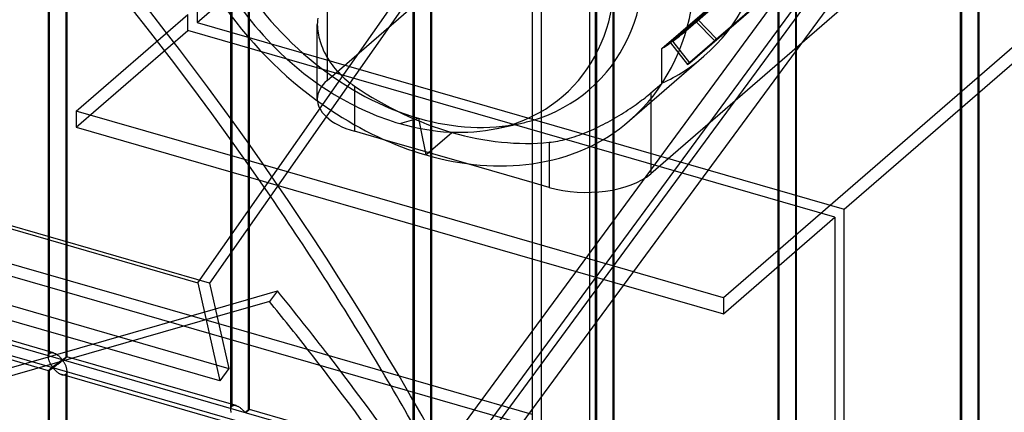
# Model space of a CAD drawing. Header units: millimetres. Extents: x -766 to 748, y -857 to 897.
# Tile 68 of 87: x 342 to 607, y 164 to 269. Entities that reach past the tile are written whole.
import ezdxf

# ---------------------------------------------------------------- set-up
doc = ezdxf.new("R2010")
doc.units = ezdxf.units.MM
doc.layers.add('MAIN-1', color=7, linetype='Continuous')
doc.layers.add('MAIN-2', color=7, linetype='Continuous')

msp = doc.modelspace()

# ---------------------------------------------------------------- linework, layer by layer
at = {"layer": 'MAIN-1'}
for p, q in [((-765.86, 532.32), (390.28, 198.57)), ((396.2, 172.16), (-759.94, 505.91)), ((497.56, -856.66), (497.56, 338.45)), ((390.28, 198.57), (479.68, 326.3)), ((480.24, 326.13), (480.24, -834.34)), ((479.89, 322.05), (393.43, 198.52)), ((432.39, 241.13), (432.39, 239.37)), ((470.74, 240.12), (477.04, 241.48)), ((440.65, 236.99), (432.39, 239.37)), ((450.15, 240.1), (451.59, 233)), ((480.24, 225.56), (462.53, 230.67)), ((480.24, 209.39), (414.36, 228.41)), ((411.84, 224.81), (480.24, 205.06)), ((403.79, 213.31), (403.79, 194.15)), ((404.12, 194.24), (404.12, 213.79)), ((399.12, 192.8), (399.12, 206.65)), ((390.28, 198.57), (396.2, 172.16)), ((393.43, 198.52), (398.58, 175.56)), ((394.98, 191.61), (411.64, 196.42)), ((411.64, 196.42), (409.51, 193.59)), ((409.51, 193.59), (395.45, 189.53)), ((480.24, 163.16), (395.9, 187.51)), ((398.58, 175.56), (396.2, 172.16))]:
    msp.add_line(p, q, dxfattribs=at)
for centre, major_axis, ratio, start_param, end_param in [((444.59, 299.47), (-43.86, 50.65), 0.75, 2.001212, 2.284521), ((451.59, 305.53), (-54.83, 63.31), 0.75, 1.923931, 2.284521), ((442.39, 248.03), (-20, 0), 0.5, 0.49292, 1.047198), ((444.59, 299.47), (-43.86, 50.65), 0.75, 2.284521, 2.751952), ((444.59, 299.47), (-43.86, 50.65), 0.75, 2.751952, 2.946046), ((449.59, 303.8), (-46.05, 53.18), 0.75, 2.751952, 2.811586), ((451.59, 305.53), (-54.83, 63.31), 0.75, 2.284521, 2.690528), ((-31.6, -27.37), (438.62, -506.47), 0.75, 1.336152, 1.42016), ((-30.53, -25.95), (-530.79, 400.61), 0.706897, -1.940831, -1.906342), ((-32.67, -28.78), (530.79, -400.61), 0.706897, 1.209477, 1.235251)]:
    msp.add_ellipse(centre, major_axis=major_axis, ratio=ratio, start_param=start_param, end_param=end_param, dxfattribs=at)
at = {"layer": 'MAIN-2'}
for p, q in [((393.43, 198.52), (-762.71, 532.27)), ((-757.57, 509.31), (398.58, 175.56)), ((395.9, 187.51), (-674.83, 496.6)), ((-674.06, 493.15), (482.09, 159.4)), ((-431.4, 404.55), (746.4, 64.55)), ((697.56, 75.76), (-431.73, 401.76)), ((652.1, 398.31), (294.74, -87.73)), ((295.95, -77.32), (645.81, 398.54)), ((350.05, 178.67), (350.05, 371.22)), ((350.38, 179.59), (350.38, 371.56)), ((355.05, 178.67), (355.05, 371.22)), ((354.71, 370.31), (354.71, 178.34)), ((615.68, 361.14), (292.87, -77.92)), ((607.2, 358.38), (298.81, -61.07)), ((399.12, 206.65), (399.12, 357.06)), ((399.46, 165.42), (399.46, 357.39)), ((403.79, 356.14), (403.79, 213.31)), ((404.12, 213.79), (404.12, 357.06)), ((448.2, 150.34), (448.2, 342.89)), ((448.53, 151.26), (448.53, 343.22)), ((452.86, 341.98), (452.86, 150.01)), ((453.2, 150.34), (453.2, 342.89)), ((495.73, -848.91), (495.73, 337.54)), ((497.27, 136.17), (497.27, 328.72)), ((497.61, 137.09), (497.61, 329.06)), ((502.27, 136.17), (502.27, 328.72)), ((390.06, 268.62), (457.56, 327.08)), ((482.74, -832.17), (482.74, 328.3)), ((501.94, 327.81), (501.94, 135.84)), ((582.15, 319.19), (524.15, 268.96)), ((520.94, 265.87), (578.94, 316.1)), ((575.44, 313.38), (517.44, 263.15)), ((518.05, 263.59), (576.05, 313.82)), ((587.31, 313.94), (529.31, 263.71)), ((529.82, 264.27), (587.82, 314.5)), ((546.35, 122.01), (546.35, 314.56)), ((546.68, 122.92), (546.68, 314.89)), ((551.01, 313.64), (551.01, 121.67)), ((551.35, 122.01), (551.35, 314.56)), ((579.96, 307.56), (521.96, 257.33)), ((522.57, 257.77), (580.57, 307.99)), ((515.11, 261.63), (564.11, 304.07)), ((595.42, 107.84), (595.42, 300.39)), ((595.76, 108.76), (595.76, 300.72)), ((600.09, 299.48), (600.09, 107.51)), ((600.42, 107.84), (600.42, 300.39)), ((425.07, 253.03), (477.07, 298.06)), ((631.63, 281.16), (531.63, 194.56)), ((564.13, 218.37), (631.63, 276.83)), ((390.06, 272.95), (390.06, 268.62)), ((425.07, 274.79), (425.07, 253.03)), ((564.11, 272.94), (512.11, 227.91)), ((357.56, 244.81), (387.56, 270.79)), ((387.56, 266.46), (387.56, 270.79)), ((390.06, 268.62), (564.13, 218.37)), ((422.41, 268.69), (422.39, 268.11)), ((422.39, 248.03), (422.39, 268.12)), ((422.39, 268.11), (422.41, 267.54)), ((422.45, 269.26), (422.41, 268.69)), ((422.52, 269.83), (422.45, 269.26)), ((524.15, 268.96), (529.31, 263.71)), ((529.82, 264.27), (524.66, 269.51)), ((357.56, 240.48), (387.56, 266.46)), ((561.63, 216.21), (387.56, 266.46)), ((422.41, 267.54), (422.44, 266.97)), ((422.44, 266.97), (422.51, 266.4)), ((422.51, 266.4), (422.59, 265.82)), ((422.59, 265.82), (422.69, 265.25)), ((422.69, 265.25), (422.82, 264.68)), ((422.82, 264.68), (422.96, 264.12)), ((422.96, 264.12), (423.13, 263.55)), ((423.13, 263.55), (423.31, 262.99)), ((423.31, 262.99), (423.52, 262.41)), ((423.52, 262.41), (423.75, 261.83)), ((517.44, 263.15), (521.96, 257.33)), ((522.57, 257.77), (518.05, 263.59)), ((529.31, 263.71), (529.82, 264.27)), ((423.75, 261.83), (424.01, 261.26)), ((424.01, 261.26), (424.28, 260.68)), ((424.28, 260.68), (424.58, 260.1)), ((424.58, 260.1), (424.89, 259.52)), ((515.11, 252.26), (515.11, 261.63)), ((424.89, 259.52), (425.23, 258.95)), ((425.23, 258.95), (425.59, 258.38)), ((425.59, 258.38), (425.97, 257.82)), ((425.97, 257.82), (426.37, 257.26)), ((426.37, 257.26), (426.78, 256.72)), ((506.42, 242.22), (526.42, 259.54)), ((521.96, 257.33), (522.57, 257.77)), ((426.78, 256.72), (427.22, 256.18)), ((427.22, 256.18), (427.67, 255.65)), ((427.67, 255.65), (428.14, 255.14)), ((428.14, 255.14), (428.63, 254.63)), ((428.63, 254.63), (429.13, 254.14)), ((429.13, 254.14), (429.65, 253.67)), ((429.65, 253.67), (430.18, 253.2)), ((430.18, 253.2), (430.72, 252.76)), ((430.72, 252.76), (431.27, 252.33)), ((431.27, 252.33), (431.83, 251.92)), ((431.83, 251.92), (432.39, 251.52)), ((512.11, 249.67), (515.11, 252.26)), ((432.39, 251.52), (432.39, 241.13)), ((510.98, 248.72), (511.38, 249.05)), ((511.38, 249.05), (511.76, 249.36)), ((511.76, 249.36), (512.11, 249.67)), ((512.11, 249.67), (512.11, 227.91)), ((507.63, 246.22), (508.16, 246.6)), ((508.16, 246.6), (508.67, 246.97)), ((508.67, 246.97), (509.17, 247.33)), ((509.17, 247.33), (509.65, 247.69)), ((509.65, 247.69), (510.12, 248.04)), ((510.12, 248.04), (510.56, 248.39)), ((510.56, 248.39), (510.98, 248.72)), ((357.56, 244.81), (357.56, 240.48)), ((414.36, 228.41), (357.56, 244.81)), ((503.59, 243.59), (504.19, 243.96)), ((504.19, 243.96), (504.79, 244.34)), ((504.79, 244.34), (505.38, 244.71)), ((505.38, 244.71), (505.96, 245.09)), ((505.96, 245.09), (506.53, 245.47)), ((506.53, 245.47), (507.08, 245.85)), ((507.08, 245.85), (507.63, 246.22)), ((444.59, 241.44), (449.59, 242.87)), ((449.59, 242.87), (450.15, 240.1)), ((498.71, 240.88), (499.33, 241.2)), ((499.33, 241.2), (499.95, 241.52)), ((499.95, 241.52), (500.55, 241.84)), ((500.55, 241.84), (501.16, 242.18)), ((501.16, 242.18), (501.77, 242.52)), ((501.77, 242.52), (502.38, 242.87)), ((502.38, 242.87), (502.99, 243.23)), ((502.99, 243.23), (503.59, 243.59)), ((357.56, 240.48), (411.84, 224.81)), ((451.59, 233), (458.59, 239.06)), ((492.85, 238.34), (493.51, 238.58)), ((493.51, 238.58), (494.17, 238.84)), ((494.17, 238.84), (494.83, 239.1)), ((494.83, 239.1), (495.49, 239.38)), ((495.49, 239.38), (496.14, 239.66)), ((496.14, 239.66), (496.79, 239.95)), ((496.79, 239.95), (497.43, 240.26)), ((497.43, 240.26), (498.07, 240.56)), ((498.07, 240.56), (498.71, 240.88)), ((462.53, 230.67), (440.65, 236.99)), ((484.79, 236.4), (485.35, 236.46)), ((484.79, 236.4), (484.79, 224.25)), ((485.35, 236.46), (485.92, 236.53)), ((485.92, 236.53), (486.51, 236.63)), ((486.51, 236.63), (487.11, 236.73)), ((487.11, 236.73), (487.72, 236.85)), ((487.72, 236.85), (488.34, 236.99)), ((488.34, 236.99), (488.97, 237.14)), ((488.97, 237.14), (489.6, 237.31)), ((489.6, 237.31), (490.24, 237.48)), ((490.24, 237.48), (490.89, 237.68)), ((490.89, 237.68), (491.54, 237.88)), ((491.54, 237.88), (492.2, 238.1)), ((492.2, 238.1), (492.85, 238.34)), ((484.79, 224.25), (480.24, 225.56)), ((564.13, -789.68), (564.13, 218.37)), ((531.63, 190.23), (561.63, 216.21)), ((561.63, 216.21), (561.63, -791.84)), ((531.63, 194.56), (480.24, 209.39)), ((480.24, 205.06), (531.63, 190.23)), ((403.79, 194.15), (403.79, 164.17)), ((404.12, 164.51), (404.12, 194.24)), ((531.63, 194.56), (531.63, 190.23)), ((19.13, 83.11), (394.98, 191.61)), ((351.44, 179.72), (305.97, 192.85)), ((399.12, 164.51), (399.12, 192.8)), ((395.45, 189.53), (17, 80.28)), ((350.06, 174.92), (304.58, 188.04)), ((350.05, 178.81), (350.07, 178.95)), ((350.05, 178.66), (350.05, 178.81)), ((350.05, 178.53), (350.05, 178.66)), ((350.07, 178.39), (350.05, 178.53)), ((350.07, 178.95), (350.09, 179.08)), ((350.09, 178.25), (350.07, 178.39)), ((350.09, 179.08), (350.13, 179.2)), ((350.11, 178.11), (350.09, 178.25)), ((350.14, 177.98), (350.11, 178.11)), ((350.13, 179.2), (350.18, 179.32)), ((350.18, 177.84), (350.14, 177.98)), ((350.18, 179.32), (350.24, 179.42)), ((350.22, 177.7), (350.18, 177.84)), ((350.27, 177.57), (350.22, 177.7)), ((350.24, 179.42), (350.31, 179.51)), ((350.32, 177.43), (350.27, 177.57)), ((350.31, 179.51), (350.38, 179.59)), ((350.38, 179.59), (350.5, 179.67)), ((350.5, 179.67), (350.63, 179.73)), ((350.63, 179.73), (350.78, 179.77)), ((350.78, 179.77), (350.94, 179.79)), ((350.94, 179.79), (351.1, 179.79)), ((351.1, 179.79), (351.27, 179.76)), ((351.27, 179.76), (351.45, 179.72)), ((351.45, 179.72), (351.61, 179.67)), ((351.61, 179.67), (351.77, 179.6)), ((351.77, 179.6), (351.92, 179.53)), ((351.92, 179.53), (352.07, 179.45)), ((352.07, 179.45), (352.23, 179.36)), ((352.23, 179.36), (352.38, 179.26)), ((352.38, 179.26), (352.52, 179.15)), ((352.52, 179.15), (352.67, 179.04)), ((352.67, 179.04), (352.81, 178.93)), ((352.81, 178.93), (352.94, 178.81)), ((352.94, 178.81), (353.07, 178.7)), ((353.07, 178.7), (353.19, 178.58)), ((353.25, 177.48), (353.18, 177.43)), ((353.19, 178.58), (353.3, 178.46)), ((353.31, 177.53), (353.25, 177.48)), ((353.3, 178.46), (353.41, 178.34)), ((353.37, 177.57), (353.31, 177.53)), ((353.43, 177.61), (353.37, 177.57)), ((353.41, 178.34), (353.51, 178.23)), ((353.48, 177.65), (353.43, 177.61)), ((353.54, 177.69), (353.48, 177.65)), ((353.51, 178.23), (353.61, 178.13)), ((353.59, 177.72), (353.54, 177.69)), ((353.64, 177.76), (353.59, 177.72)), ((353.61, 178.13), (353.69, 178.03)), ((353.69, 177.79), (353.64, 177.76)), ((353.77, 177.57), (353.64, 177.47)), ((353.69, 178.03), (353.8, 177.94)), ((353.73, 177.81), (353.69, 177.79)), ((353.8, 177.82), (353.73, 177.81)), ((353.89, 177.67), (353.77, 177.57)), ((353.8, 177.94), (353.86, 177.95)), ((353.9, 177.73), (353.8, 177.82)), ((353.86, 177.95), (353.91, 177.98)), ((354.01, 177.76), (353.89, 177.67)), ((353.98, 177.63), (353.9, 177.73)), ((353.91, 177.98), (353.96, 178)), ((353.96, 178), (354, 178.03)), ((354.06, 177.51), (353.98, 177.63)), ((354, 178.03), (354.05, 178.06)), ((354.13, 177.85), (354.01, 177.76)), ((354.05, 178.06), (354.09, 178.1)), ((354.15, 177.39), (354.06, 177.51)), ((354.09, 178.1), (354.14, 178.13)), ((354.24, 177.95), (354.13, 177.85)), ((354.14, 178.13), (354.19, 178.16)), ((354.19, 178.16), (354.24, 178.19)), ((354.24, 178.19), (354.29, 178.23)), ((354.35, 178.03), (354.24, 177.95)), ((354.29, 178.23), (354.34, 178.26)), ((354.34, 178.26), (354.39, 178.29)), ((354.45, 178.12), (354.35, 178.03)), ((354.39, 178.29), (354.43, 178.33)), ((354.43, 178.33), (354.48, 178.36)), ((354.55, 178.2), (354.45, 178.12)), ((354.48, 178.36), (354.53, 178.39)), ((354.53, 178.39), (354.57, 178.42)), ((354.63, 178.27), (354.55, 178.2)), ((354.57, 178.42), (354.62, 178.45)), ((354.62, 178.45), (354.66, 178.47)), ((354.71, 178.34), (354.63, 178.27)), ((354.66, 178.47), (354.7, 178.5)), ((354.7, 178.5), (354.74, 178.53)), ((354.77, 178.39), (354.71, 178.34)), ((354.74, 178.53), (354.78, 178.55)), ((354.83, 178.44), (354.77, 178.39)), ((354.78, 178.55), (354.82, 178.57)), ((354.82, 178.57), (354.85, 178.59)), ((354.87, 178.48), (354.83, 178.44)), ((354.85, 178.59), (354.88, 178.61)), ((354.92, 178.52), (354.87, 178.48)), ((354.88, 178.61), (354.91, 178.63)), ((354.91, 178.63), (354.94, 178.64)), ((354.95, 178.56), (354.92, 178.52)), ((354.94, 178.64), (354.97, 178.66)), ((354.98, 178.59), (354.95, 178.56)), ((354.97, 178.66), (354.99, 178.67)), ((355.01, 178.61), (354.98, 178.59)), ((354.99, 178.67), (355.01, 178.67)), ((355.01, 178.67), (355.02, 178.68)), ((355.03, 178.64), (355.01, 178.61)), ((355.02, 178.68), (355.03, 178.68)), ((355.03, 178.68), (355.04, 178.68)), ((355.04, 178.65), (355.03, 178.64)), ((355.04, 178.68), (355.04, 178.68)), ((355.04, 178.68), (355.05, 178.68)), ((400.52, 165.55), (355.04, 178.68)), ((355.05, 178.67), (355.04, 178.65)), ((355.05, 178.68), (355.05, 178.68)), ((355.05, 178.68), (355.05, 178.68)), ((355.05, 178.68), (355.05, 178.68)), ((355.05, 178.68), (355.05, 178.68)), ((355.05, 178.68), (355.05, 178.67)), ((350.07, 174.96), (350.05, 174.94)), ((350.05, 174.94), (350.05, 174.92)), ((350.05, 174.92), (350.05, 174.92)), ((350.05, 174.92), (350.05, 174.92)), ((350.05, 174.92), (350.05, 174.92)), ((350.05, 174.92), (350.05, 174.92)), ((350.05, 174.92), (350.05, 174.92)), ((350.05, 174.92), (350.06, 174.92)), ((350.05, -17.62), (350.05, 174.92)), ((350.06, 174.92), (350.07, 174.92)), ((350.09, 174.99), (350.07, 174.96)), ((350.07, 174.92), (350.09, 174.92)), ((350.13, 175.03), (350.09, 174.99)), ((350.09, 174.92), (350.11, 174.93)), ((350.11, 174.93), (350.15, 174.95)), ((350.18, 175.07), (350.13, 175.03)), ((350.15, 174.95), (350.18, 174.97)), ((350.24, 175.13), (350.18, 175.07)), ((350.18, 174.97), (350.22, 174.99)), ((350.22, 174.99), (350.27, 175.02)), ((350.31, 175.19), (350.24, 175.13)), ((350.27, 175.02), (350.32, 175.05)), ((350.38, 175.26), (350.31, 175.19)), ((350.37, 177.29), (350.32, 177.43)), ((350.32, 175.05), (350.38, 175.08)), ((350.43, 177.16), (350.37, 177.29)), ((350.44, 175.31), (350.38, 175.26)), ((350.38, -16.71), (350.38, 175.26)), ((350.38, 175.08), (350.43, 175.12)), ((350.49, 177.03), (350.43, 177.16)), ((350.43, 175.12), (350.49, 175.16)), ((350.5, 175.36), (350.44, 175.31)), ((350.55, 176.9), (350.49, 177.03)), ((350.49, 175.16), (350.56, 175.2)), ((350.56, 175.41), (350.5, 175.36)), ((350.61, 176.78), (350.55, 176.9)), ((350.63, 175.47), (350.56, 175.41)), ((350.56, 175.2), (350.62, 175.24)), ((350.68, 176.65), (350.61, 176.78)), ((350.62, 175.24), (350.69, 175.29)), ((350.7, 175.52), (350.63, 175.47)), ((350.75, 176.54), (350.68, 176.65)), ((350.69, 175.29), (350.75, 175.33)), ((350.77, 175.58), (350.7, 175.52)), ((350.82, 176.42), (350.75, 176.54)), ((350.75, 175.33), (350.82, 175.38)), ((350.85, 175.64), (350.77, 175.58)), ((350.88, 176.31), (350.82, 176.42)), ((350.82, 175.38), (350.89, 175.43)), ((350.92, 175.71), (350.85, 175.64)), ((350.95, 176.21), (350.88, 176.31)), ((350.89, 175.43), (350.96, 175.47)), ((351.01, 175.77), (350.92, 175.71)), ((351.02, 176.11), (350.95, 176.21)), ((350.96, 175.47), (351.02, 175.52)), ((351.09, 175.84), (351.01, 175.77)), ((351.08, 176.02), (351.02, 176.11)), ((351.02, 175.52), (351.09, 175.56)), ((351.15, 175.93), (351.08, 176.02)), ((351.17, 175.9), (351.09, 175.84)), ((351.09, 175.56), (351.15, 175.6)), ((351.21, 175.85), (351.15, 175.93)), ((351.15, 175.6), (351.22, 175.64)), ((351.26, 175.97), (351.17, 175.9)), ((351.29, 175.78), (351.21, 175.85)), ((351.22, 175.64), (351.3, 175.66)), ((351.34, 176.04), (351.26, 175.97)), ((351.38, 175.8), (351.29, 175.78)), ((351.3, 175.66), (351.38, 175.59)), ((351.43, 176.11), (351.34, 176.04)), ((351.45, 175.84), (351.38, 175.8)), ((351.38, 175.59), (351.45, 175.51)), ((351.52, 176.18), (351.43, 176.11)), ((351.52, 175.88), (351.45, 175.84)), ((351.45, 175.51), (351.52, 175.44)), ((351.6, 176.24), (351.52, 176.18)), ((351.59, 175.93), (351.52, 175.88)), ((351.52, 175.44), (351.6, 175.35)), ((351.67, 175.99), (351.59, 175.93)), ((351.69, 176.31), (351.6, 176.24)), ((351.6, 175.35), (351.68, 175.26)), ((351.75, 176.05), (351.67, 175.99)), ((351.68, 175.26), (351.76, 175.18)), ((351.78, 176.38), (351.69, 176.31)), ((351.84, 176.11), (351.75, 176.05)), ((351.76, 175.18), (351.85, 175.08)), ((351.86, 176.44), (351.78, 176.38)), ((351.94, 176.18), (351.84, 176.11)), ((351.85, 175.08), (351.94, 174.99)), ((351.95, 176.51), (351.86, 176.44)), ((352.03, 176.25), (351.94, 176.18)), ((351.94, 174.99), (352.04, 174.9)), ((352.03, 176.57), (351.95, 176.51)), ((352.11, 176.64), (352.03, 176.57)), ((352.13, 176.32), (352.03, 176.25)), ((352.04, 174.9), (352.14, 174.81)), ((352.2, 176.7), (352.11, 176.64)), ((352.23, 176.4), (352.13, 176.32)), ((352.28, 176.76), (352.2, 176.7)), ((352.34, 176.48), (352.23, 176.4)), ((352.36, 176.83), (352.28, 176.76)), ((352.45, 176.56), (352.34, 176.48)), ((352.44, 176.89), (352.36, 176.83)), ((352.53, 176.95), (352.44, 176.89)), ((352.56, 176.64), (352.45, 176.56)), ((352.6, 177.01), (352.53, 176.95)), ((352.68, 176.73), (352.56, 176.64)), ((352.68, 177.06), (352.6, 177.01)), ((352.76, 177.12), (352.68, 177.06)), ((352.8, 176.82), (352.68, 176.73)), ((352.83, 177.18), (352.76, 177.12)), ((352.91, 176.91), (352.8, 176.82)), ((352.91, 177.23), (352.83, 177.18)), ((352.98, 177.28), (352.91, 177.23)), ((353.03, 177), (352.91, 176.91)), ((353.05, 177.34), (352.98, 177.28)), ((353.15, 177.09), (353.03, 177)), ((353.12, 177.39), (353.05, 177.34)), ((353.18, 177.43), (353.12, 177.39)), ((353.27, 177.18), (353.15, 177.09)), ((353.4, 177.28), (353.27, 177.18)), ((353.52, 177.37), (353.4, 177.28)), ((353.64, 177.47), (353.52, 177.37)), ((354.23, 177.26), (354.15, 177.39)), ((354.32, 177.12), (354.23, 177.26)), ((354.4, 176.97), (354.32, 177.12)), ((354.49, 176.81), (354.4, 176.97)), ((354.57, 176.66), (354.49, 176.81)), ((354.65, 176.49), (354.57, 176.66)), ((354.72, 176.32), (354.65, 176.49)), ((354.79, 176.15), (354.72, 176.32)), ((354.85, 175.98), (354.79, 176.15)), ((354.91, 175.8), (354.85, 175.98)), ((354.95, 175.63), (354.91, 175.8)), ((354.99, 175.46), (354.95, 175.63)), ((355.02, 175.28), (354.99, 175.46)), ((355.04, 175.11), (355.02, 175.28)), ((355.05, 174.94), (355.04, 175.11)), ((355.04, 174.75), (355.05, 174.94)), ((355.05, -17.62), (355.05, 174.92)), ((352.14, 174.81), (352.24, 174.72)), ((352.24, 174.72), (352.35, 174.63)), ((352.35, 174.63), (352.46, 174.54)), ((352.46, 174.54), (352.57, 174.45)), ((352.57, 174.45), (352.68, 174.37)), ((352.68, 174.37), (352.8, 174.29)), ((352.8, 174.29), (352.92, 174.21)), ((352.92, 174.21), (353.04, 174.15)), ((353.04, 174.15), (353.16, 174.08)), ((353.16, 174.08), (353.28, 174.02)), ((353.28, 174.02), (353.4, 173.97)), ((353.4, 173.97), (353.52, 173.92)), ((353.52, 173.92), (353.65, 173.88)), ((353.65, 173.88), (353.79, 173.84)), ((399.13, 160.75), (353.66, 173.88)), ((353.79, 173.84), (353.92, 173.82)), ((353.92, 173.82), (354.05, 173.81)), ((354.05, 173.81), (354.18, 173.81)), ((354.18, 173.81), (354.3, 173.82)), ((354.3, 173.82), (354.42, 173.85)), ((354.42, 173.85), (354.53, 173.89)), ((354.53, 173.89), (354.62, 173.94)), ((354.62, 173.94), (354.71, 174.01)), ((354.71, 174.01), (354.82, 174.12)), ((354.71, 174.01), (354.71, -17.96)), ((354.82, 174.12), (354.9, 174.25)), ((354.9, 174.25), (354.97, 174.4)), ((354.97, 174.4), (355.01, 174.56)), ((355.01, 174.56), (355.04, 174.75)), ((399.12, 164.49), (399.13, 164.64)), ((399.13, 164.36), (399.12, 164.49)), ((399.13, 164.64), (399.14, 164.78)), ((399.14, 164.22), (399.13, 164.36)), ((399.14, 164.78), (399.17, 164.91)), ((399.17, 164.91), (399.21, 165.03)), ((399.21, 165.03), (399.25, 165.15)), ((399.25, 165.15), (399.31, 165.25)), ((399.31, 165.25), (399.38, 165.34)), ((399.38, 165.34), (399.46, 165.42)), ((399.46, 165.42), (399.58, 165.51)), ((399.58, 165.51), (399.71, 165.57)), ((399.71, 165.57), (399.85, 165.61)), ((399.85, 165.61), (400.01, 165.62)), ((400.01, 165.62), (400.18, 165.62)), ((400.18, 165.62), (400.35, 165.6)), ((400.35, 165.6), (400.53, 165.55)), ((400.53, 165.55), (400.68, 165.5)), ((400.68, 165.5), (400.84, 165.43)), ((400.84, 165.43), (401, 165.36)), ((401, 165.36), (401.15, 165.28)), ((401.15, 165.28), (401.3, 165.19)), ((401.3, 165.19), (401.45, 165.09)), ((401.45, 165.09), (401.6, 164.99)), ((401.6, 164.99), (401.74, 164.88)), ((401.74, 164.88), (401.88, 164.76)), ((401.88, 164.76), (402.01, 164.65)), ((402.01, 164.65), (402.14, 164.53)), ((402.14, 164.53), (402.26, 164.41)), ((402.26, 164.41), (402.38, 164.29)), ((402.38, 164.29), (402.49, 164.18)), ((403.6, 164.22), (403.65, 164.25)), ((403.65, 164.25), (403.69, 164.28)), ((403.69, 164.28), (403.74, 164.31)), ((403.74, 164.31), (403.78, 164.34)), ((403.78, 164.34), (403.82, 164.36)), ((403.82, 164.36), (403.86, 164.38)), ((403.9, 164.27), (403.85, 164.22)), ((403.86, 164.38), (403.89, 164.41)), ((403.89, 164.41), (403.93, 164.43)), ((403.95, 164.31), (403.9, 164.27)), ((403.93, 164.43), (403.96, 164.45)), ((403.99, 164.35), (403.95, 164.31)), ((403.96, 164.45), (403.99, 164.46)), ((403.99, 164.46), (404.02, 164.48)), ((404.03, 164.39), (403.99, 164.35)), ((404.02, 164.48), (404.04, 164.49)), ((404.06, 164.42), (404.03, 164.39)), ((404.04, 164.49), (404.06, 164.5)), ((404.06, 164.5), (404.08, 164.51)), ((404.08, 164.45), (404.06, 164.42)), ((404.08, 164.51), (404.1, 164.51)), ((404.1, 164.47), (404.08, 164.45)), ((404.1, 164.51), (404.11, 164.52)), ((404.11, 164.49), (404.1, 164.47)), ((404.11, 164.52), (404.12, 164.52)), ((404.12, 164.5), (404.11, 164.49)), ((404.12, 164.52), (404.12, 164.51)), ((404.12, 164.51), (404.12, 164.51)), ((404.12, 164.51), (404.12, 164.51)), ((404.12, 164.51), (404.12, 164.51)), ((404.12, 164.51), (404.12, 164.51)), ((404.12, 164.51), (404.12, 164.51)), ((404.12, 164.51), (404.12, 164.5)), ((449.59, 151.39), (404.12, 164.51)), ((399.16, 164.09), (399.14, 164.22)), ((399.19, 163.95), (399.16, 164.09)), ((399.22, 163.81), (399.19, 163.95)), ((399.25, 163.67), (399.22, 163.81)), ((402.49, 164.18), (402.59, 164.07)), ((402.59, 164.07), (402.68, 163.96)), ((402.68, 163.96), (402.77, 163.86)), ((402.77, 163.86), (402.87, 163.78)), ((402.87, 163.78), (402.94, 163.78)), ((402.94, 163.78), (402.98, 163.81)), ((402.98, 163.81), (403.03, 163.84)), ((403.03, 163.84), (403.08, 163.87)), ((403.08, 163.87), (403.12, 163.9)), ((403.12, 163.9), (403.17, 163.93)), ((403.17, 163.93), (403.22, 163.96)), ((403.32, 163.78), (403.2, 163.69)), ((403.22, 163.96), (403.27, 163.99)), ((403.27, 163.99), (403.31, 164.03)), ((403.31, 164.03), (403.36, 164.06)), ((403.42, 163.87), (403.32, 163.78)), ((403.36, 164.06), (403.41, 164.09)), ((403.41, 164.09), (403.46, 164.13)), ((403.53, 163.95), (403.42, 163.87)), ((403.46, 164.13), (403.51, 164.16)), ((403.51, 164.16), (403.56, 164.19)), ((403.62, 164.03), (403.53, 163.95)), ((403.56, 164.19), (403.6, 164.22)), ((403.71, 164.1), (403.62, 164.03)), ((403.79, 164.17), (403.71, 164.1)), ((403.85, 164.22), (403.79, 164.17))]:
    msp.add_line(p, q, dxfattribs=at)
for centre, major_axis, ratio, start_param, end_param in [((-29.1, -25.2), (-438.62, 506.47), 0.75, -2.427868, 0), ((-31.6, -27.37), (438.62, -506.47), 0.75, 1.42016, 3.141593), ((471.59, 322.85), (-54.83, 63.31), 0.75, 3.141585, 5.426113), ((451.59, 305.53), (-54.83, 63.31), 0.75, -3.141592, -0.857072), ((451.59, 305.53), (-54.83, 63.31), 0.75, 0, 1.923931), ((449.59, 303.8), (-46.05, 53.18), 0.75, 2.811586, 5.426113), ((444.59, 299.47), (-43.86, 50.65), 0.75, 2.946046, 5.426113), ((449.59, 303.8), (-46.05, 53.18), 0.75, 0.389644, 2.284521), ((444.59, 299.47), (-43.86, 50.65), 0.75, 0.389644, 2.001212), ((471.59, 322.85), (-49.34, 56.98), 0.75, 3.141588, 3.220365), ((471.59, 322.85), (-49.34, 56.98), 0.75, 3.076552, 3.141588), ((471.59, 322.85), (-49.34, 56.98), 0.75, 3.014248, 3.063285), ((471.59, 322.85), (-54.83, 63.31), 0.75, 2.928022, 3.141585), ((442.39, 248.03), (-20, 0), 0.5, -0.523599, -0.000094), ((458.59, 311.59), (-54.83, 63.31), 0.75, 1.914973, 2.284521), ((442.39, 248.03), (-20, 0), 0.5, -0.000094, 0.49292), ((449.59, 303.8), (-46.05, 53.18), 0.75, 2.284521, 2.751952), ((451.59, 305.53), (-54.83, 63.31), 0.75, 2.690528, 3.141593), ((458.59, 311.59), (-54.83, 63.31), 0.75, 2.284521, 2.654069), ((494.79, 232.91), (-20, 0), 0.5, 1.047198, 2.617994), ((-32.67, -28.78), (530.79, -400.61), 0.706897, 1.104542, 1.209477), ((-30.53, -25.95), (-530.79, 400.61), 0.706897, -2.036834, -1.940831), ((-31.6, -27.37), (438.62, -506.47), 0.75, 1.262847, 1.336152)]:
    msp.add_ellipse(centre, major_axis=major_axis, ratio=ratio, start_param=start_param, end_param=end_param, dxfattribs=at)

doc.saveas('drawing.dxf')
